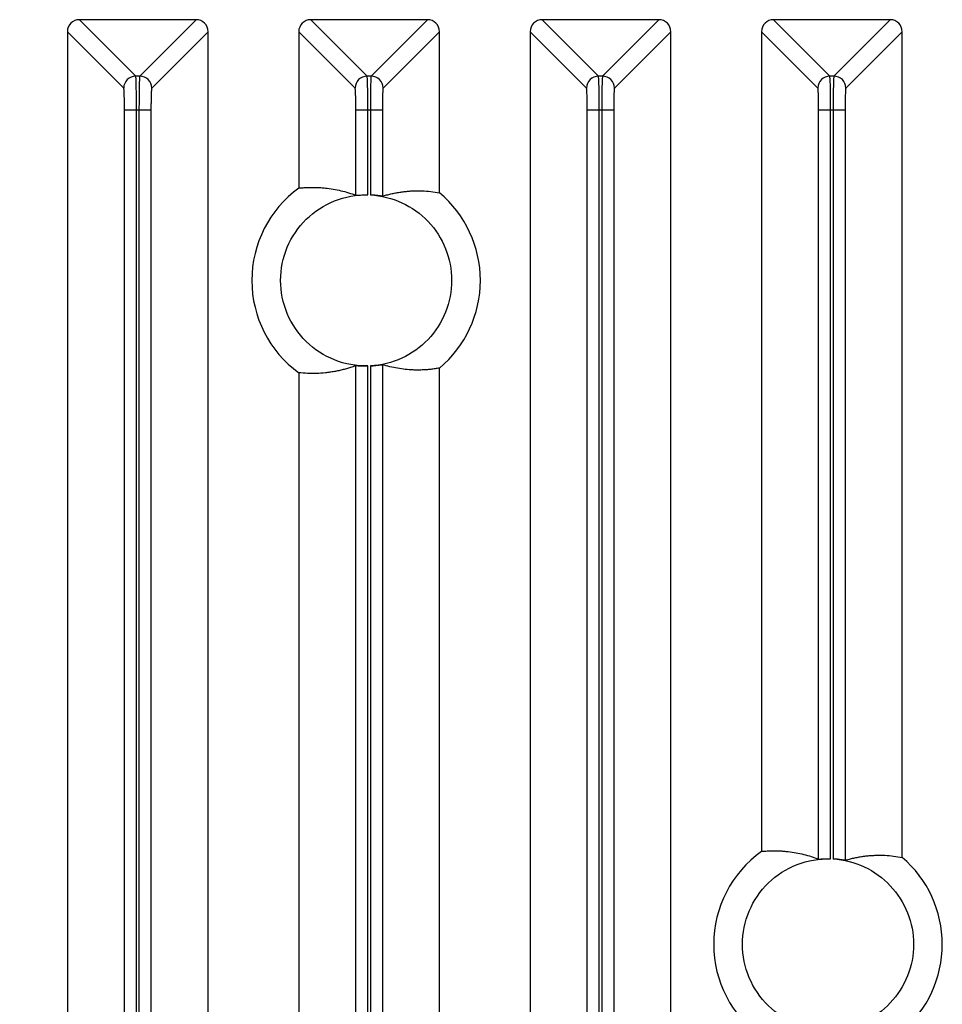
# Model space of a CAD drawing. Header units: millimetres. Extents: x -1111 to 1147, y -743 to 1146.
# Tile 17 of 203: x -861 to -807, y 110 to 167. Entities that reach past the tile are written whole.
import ezdxf

# ---------------------------------------------------------------- set-up
doc = ezdxf.new("R2010")
doc.units = ezdxf.units.MM
doc.styles.add('SLDTEXTSTYLE0', font='TXT', dxfattribs={"width": 0.75})
doc.dimstyles.new('SLDDIMSTYLE0', dxfattribs={"dimtxt": 3.5, "dimasz": 3.302, "dimexe": 0, "dimexo": 0.0625, "dimgap": 0.875, "dimtad": 1, "dimrnd": 1e-09, "dimzin": 12, "dimdsep": 46, "dimtxsty": 'SLDTEXTSTYLE0', "dimsah": 1, "dimcen": 0.09, "dimadec": 0, "dimazin": 3, "dimtfac": 1, "dimtofl": 0, "dimtmove": 0, "dimatfit": 3, "dimfxl": 1, "dimfrac": 2, "dimtolj": 1, "dimtzin": 12, "dimarcsym": 0})

# ---------------------------------------------------------------- blocks, each defined once
blk = doc.blocks.new('_D_3')
at = {"color": 8, "linetype": 'Continuous', "lineweight": 0}
for p, q in [((-807.884, 379.219), (-1107.552, 379.219)), ((-1106.552, -80.781), (-1106.552, 379.219)), ((-807.884, -80.781), (-1107.552, -80.781))]:
    blk.add_line(p, q, dxfattribs=at)
at = {"color": 8, "linetype": 'Continuous', "lineweight": 18}
for points in [[(-1106.552, 379.219), (-1107.06, 375.917), (-1106.044, 375.917)], [(-1106.552, -80.781), (-1106.044, -77.479), (-1107.06, -77.479)]]:
    blk.add_solid(points, dxfattribs=at)
at = {"color": 8, "linetype": 'Continuous', "lineweight": 18, "insert": (-1111.064, 152.881), "char_height": 3.5, "attachment_point": 1, "rotation": 90, "style": 'SLDTEXTSTYLE0'}
blk.add_mtext('460', dxfattribs=at)

msp = doc.modelspace()

# ---------------------------------------------------------------- linework, layer by layer
at = {"color": 7, "linetype": 'Continuous', "lineweight": 25}
for p, q in [((-857.147, 167.462), (-853.852, 164.166)), ((-850.32, 167.462), (-857.147, 167.462)), ((-853.616, 164.166), (-850.32, 167.462)), ((-843.622, 167.462), (-840.327, 164.166)), ((-836.795, 167.462), (-843.622, 167.462)), ((-840.091, 164.166), (-836.795, 167.462)), ((-830.097, 167.462), (-826.802, 164.166)), ((-823.27, 167.462), (-830.097, 167.462)), ((-826.566, 164.166), (-823.27, 167.462)), ((-816.572, 167.462), (-813.277, 164.166)), ((-809.745, 167.462), (-816.572, 167.462)), ((-813.041, 164.166), (-809.745, 167.462)), ((-857.847, 166.762), (-857.847, 33.796)), ((-854.551, 163.467), (-857.847, 166.762)), ((-849.621, 166.762), (-852.916, 163.467)), ((-849.621, 33.562), (-849.621, 166.762)), ((-844.322, 166.762), (-844.322, 157.621)), ((-841.026, 163.467), (-844.322, 166.762)), ((-836.096, 166.762), (-839.391, 163.467)), ((-836.096, 157.347), (-836.096, 166.762)), ((-830.797, 166.762), (-830.797, 31.53)), ((-827.501, 163.467), (-830.797, 166.762)), ((-822.571, 166.762), (-825.866, 163.467)), ((-822.571, 30.947), (-822.571, 166.762)), ((-817.272, 166.762), (-817.272, 118.851)), ((-813.976, 163.467), (-817.272, 166.762)), ((-809.046, 166.762), (-812.341, 163.467)), ((-809.046, 118.499), (-809.046, 166.762)), ((-853.616, 164.166), (-853.852, 164.166)), ((-840.091, 164.166), (-840.327, 164.166)), ((-826.566, 164.166), (-826.802, 164.166)), ((-813.041, 164.166), (-813.277, 164.166)), ((-853.808, 162.167), (-854.507, 162.167)), ((-854.507, 33.39), (-854.507, 162.167)), ((-853.808, 33.417), (-853.808, 162.167)), ((-853.66, 162.167), (-853.808, 162.167)), ((-853.66, 162.167), (-853.66, 33.412)), ((-852.96, 162.167), (-853.66, 162.167)), ((-852.96, 162.167), (-852.96, 33.343)), ((-840.283, 162.167), (-840.982, 162.167)), ((-840.982, 157.199), (-840.982, 162.167)), ((-840.283, 157.222), (-840.283, 162.167)), ((-840.135, 162.167), (-840.283, 162.167)), ((-840.135, 162.167), (-840.135, 157.217)), ((-839.435, 162.167), (-840.135, 162.167)), ((-839.435, 162.167), (-839.435, 157.145)), ((-826.758, 162.167), (-827.457, 162.167)), ((-827.457, 33.384), (-827.457, 162.167)), ((-826.758, 33.416), (-826.758, 162.167)), ((-826.61, 162.167), (-826.758, 162.167)), ((-826.61, 162.167), (-826.61, 33.41)), ((-825.91, 162.167), (-826.61, 162.167)), ((-825.91, 162.167), (-825.91, 33.322)), ((-813.233, 162.167), (-813.932, 162.167)), ((-813.932, 118.399), (-813.932, 162.167)), ((-813.233, 118.415), (-813.233, 162.167)), ((-813.085, 162.167), (-813.233, 162.167)), ((-813.085, 162.167), (-813.085, 118.409)), ((-812.385, 162.167), (-813.085, 162.167)), ((-812.385, 162.167), (-812.385, 118.329)), ((-844.322, 146.826), (-844.322, 4.779)), ((-840.982, 6.407), (-840.982, 147.248)), ((-840.283, 6.407), (-840.283, 147.224)), ((-840.135, 147.23), (-840.135, 6.411)), ((-839.435, 147.302), (-839.435, 6.411)), ((-836.096, 5.259), (-836.096, 147.1))]:
    msp.add_line(p, q, dxfattribs=at)
for centre, radius, start, end in [((-853.851, 163.466), 0.701, 90.08169, 179.91831), ((-853.617, 163.466), 0.701, 0.08169, 89.91831), ((-840.326, 163.466), 0.701, 90.08169, 179.91831), ((-840.092, 163.466), 0.701, 0.08169, 89.91831), ((-826.801, 163.466), 0.701, 90.08169, 179.91831), ((-826.567, 163.466), 0.701, 0.08169, 89.91831), ((-813.276, 163.466), 0.701, 90.08169, 179.91831), ((-813.042, 163.466), 0.701, 0.08169, 89.91831), ((-840.384, 152.223), 6.681, 126.11523, 233.88552), ((-840.384, 152.223), 6.681, 309.92588, 50.07412), ((-813.384, 113.418), 6.681, 125.58622, 234.41449), ((-813.384, 113.418), 6.681, 310.48729, 49.51271)]:
    msp.add_arc(centre, radius, start, end, dxfattribs=at)
for centre, major_axis, start_param, end_param in [((-857.146, 166.761), (-0.496, 0.496), 5.498396, 7.067974), ((-850.321, 166.761), (-0.496, -0.496), 2.356803, 3.926382), ((-843.621, 166.761), (-0.496, 0.496), 5.498396, 7.067974), ((-836.796, 166.761), (-0.496, -0.496), 2.356803, 3.926382), ((-830.096, 166.761), (-0.496, 0.496), 5.498396, 7.067974), ((-823.271, 166.761), (-0.496, -0.496), 2.356803, 3.926382), ((-816.571, 166.761), (-0.496, 0.496), 5.498396, 7.067974), ((-809.746, 166.761), (-0.496, -0.496), 2.356803, 3.926382)]:
    msp.add_ellipse(centre, major_axis=major_axis, ratio=0.998783, start_param=start_param, end_param=end_param, dxfattribs=at)
for points, knots in [([(-853.808, 162.167), (-853.808, 162.423), (-853.809, 162.679), (-853.813, 163.154), (-853.816, 163.373), (-853.824, 163.741), (-853.829, 163.89), (-853.84, 164.099), (-853.846, 164.157), (-853.852, 164.166)], [0, 0, 0, 0, 0.25, 0.25, 0.5, 0.5, 0.75, 0.75, 1, 1, 1, 1]), ([(-853.616, 164.166), (-853.622, 164.157), (-853.627, 164.099), (-853.638, 163.89), (-853.643, 163.741), (-853.651, 163.373), (-853.654, 163.154), (-853.659, 162.679), (-853.66, 162.423), (-853.66, 162.167)], [0, 0, 0, 0, 0.25, 0.25, 0.5, 0.5, 0.75, 0.75, 1, 1, 1, 1]), ([(-840.283, 162.167), (-840.283, 162.423), (-840.284, 162.679), (-840.288, 163.154), (-840.291, 163.373), (-840.299, 163.741), (-840.304, 163.89), (-840.315, 164.099), (-840.321, 164.157), (-840.327, 164.166)], [0, 0, 0, 0, 0.25, 0.25, 0.5, 0.5, 0.75, 0.75, 1, 1, 1, 1]), ([(-840.091, 164.166), (-840.097, 164.157), (-840.102, 164.099), (-840.113, 163.89), (-840.118, 163.741), (-840.126, 163.373), (-840.129, 163.154), (-840.134, 162.679), (-840.135, 162.423), (-840.135, 162.167)], [0, 0, 0, 0, 0.25, 0.25, 0.5, 0.5, 0.75, 0.75, 1, 1, 1, 1]), ([(-826.758, 162.167), (-826.758, 162.423), (-826.759, 162.679), (-826.763, 163.154), (-826.766, 163.373), (-826.774, 163.741), (-826.779, 163.89), (-826.79, 164.099), (-826.796, 164.157), (-826.802, 164.166)], [0, 0, 0, 0, 0.25, 0.25, 0.5, 0.5, 0.75, 0.75, 1, 1, 1, 1]), ([(-826.566, 164.166), (-826.572, 164.157), (-826.577, 164.099), (-826.588, 163.89), (-826.593, 163.741), (-826.601, 163.373), (-826.604, 163.154), (-826.609, 162.679), (-826.61, 162.423), (-826.61, 162.167)], [0, 0, 0, 0, 0.25, 0.25, 0.5, 0.5, 0.75, 0.75, 1, 1, 1, 1]), ([(-813.233, 162.167), (-813.233, 162.423), (-813.234, 162.679), (-813.238, 163.154), (-813.241, 163.373), (-813.249, 163.741), (-813.254, 163.89), (-813.265, 164.099), (-813.271, 164.157), (-813.277, 164.166)], [0, 0, 0, 0, 0.25, 0.25, 0.5, 0.5, 0.75, 0.75, 1, 1, 1, 1]), ([(-813.041, 164.166), (-813.047, 164.157), (-813.052, 164.099), (-813.063, 163.89), (-813.068, 163.741), (-813.076, 163.373), (-813.079, 163.154), (-813.084, 162.679), (-813.085, 162.423), (-813.085, 162.167)], [0, 0, 0, 0, 0.25, 0.25, 0.5, 0.5, 0.75, 0.75, 1, 1, 1, 1]), ([(-854.507, 162.167), (-854.507, 162.208), (-854.507, 162.288), (-854.508, 162.406), (-854.509, 162.523), (-854.511, 162.681), (-854.514, 162.872), (-854.52, 163.076), (-854.527, 163.245), (-854.535, 163.367), (-854.543, 163.446), (-854.548, 163.46), (-854.551, 163.467)], [0, 0, 0, 0, 0.060353, 0.120223, 0.18013, 0.24059, 0.370167, 0.50003, 0.629637, 0.75953, 0.879693, 1, 1, 1, 1]), ([(-852.916, 163.467), (-852.918, 163.464), (-852.92, 163.459), (-852.925, 163.438), (-852.929, 163.407), (-852.934, 163.348), (-852.941, 163.245), (-852.948, 163.076), (-852.953, 162.872), (-852.957, 162.646), (-852.96, 162.408), (-852.96, 162.248), (-852.96, 162.167)], [0, 0, 0, 0, 0.06039, 0.120295, 0.180233, 0.240722, 0.370344, 0.500222, 0.629814, 0.759662, 0.879765, 1, 1, 1, 1]), ([(-840.982, 162.167), (-840.982, 162.208), (-840.982, 162.288), (-840.983, 162.406), (-840.984, 162.523), (-840.986, 162.681), (-840.989, 162.872), (-840.995, 163.076), (-841.002, 163.245), (-841.01, 163.367), (-841.018, 163.446), (-841.023, 163.46), (-841.026, 163.467)], [0, 0, 0, 0, 0.060353, 0.120223, 0.18013, 0.24059, 0.370167, 0.50003, 0.629637, 0.75953, 0.879693, 1, 1, 1, 1]), ([(-839.391, 163.467), (-839.393, 163.464), (-839.395, 163.459), (-839.4, 163.438), (-839.404, 163.407), (-839.409, 163.348), (-839.416, 163.245), (-839.423, 163.076), (-839.428, 162.872), (-839.432, 162.646), (-839.435, 162.408), (-839.435, 162.248), (-839.435, 162.167)], [0, 0, 0, 0, 0.06039, 0.120295, 0.180233, 0.240722, 0.370344, 0.500222, 0.629814, 0.759662, 0.879765, 1, 1, 1, 1]), ([(-827.457, 162.167), (-827.457, 162.208), (-827.457, 162.288), (-827.458, 162.406), (-827.459, 162.523), (-827.461, 162.681), (-827.464, 162.872), (-827.47, 163.076), (-827.477, 163.245), (-827.485, 163.367), (-827.493, 163.446), (-827.498, 163.46), (-827.501, 163.467)], [0, 0, 0, 0, 0.060353, 0.120223, 0.18013, 0.24059, 0.370167, 0.50003, 0.629637, 0.75953, 0.879693, 1, 1, 1, 1]), ([(-825.866, 163.467), (-825.868, 163.464), (-825.87, 163.459), (-825.875, 163.438), (-825.879, 163.407), (-825.884, 163.348), (-825.891, 163.245), (-825.898, 163.076), (-825.903, 162.872), (-825.907, 162.646), (-825.91, 162.408), (-825.91, 162.248), (-825.91, 162.167)], [0, 0, 0, 0, 0.06039, 0.120295, 0.180233, 0.240722, 0.370344, 0.500222, 0.629814, 0.759662, 0.879765, 1, 1, 1, 1]), ([(-813.932, 162.167), (-813.932, 162.208), (-813.932, 162.288), (-813.933, 162.406), (-813.934, 162.523), (-813.936, 162.681), (-813.939, 162.872), (-813.945, 163.076), (-813.952, 163.245), (-813.96, 163.367), (-813.968, 163.446), (-813.973, 163.46), (-813.976, 163.467)], [0, 0, 0, 0, 0.060353, 0.120223, 0.18013, 0.24059, 0.370167, 0.50003, 0.629637, 0.75953, 0.879693, 1, 1, 1, 1]), ([(-812.341, 163.467), (-812.343, 163.464), (-812.345, 163.459), (-812.35, 163.438), (-812.354, 163.407), (-812.359, 163.348), (-812.366, 163.245), (-812.373, 163.076), (-812.378, 162.872), (-812.382, 162.646), (-812.385, 162.408), (-812.385, 162.248), (-812.385, 162.167)], [0, 0, 0, 0, 0.06039, 0.120295, 0.180233, 0.240722, 0.370344, 0.500222, 0.629814, 0.759662, 0.879765, 1, 1, 1, 1]), ([(-840.283, 147.224), (-840.945, 147.211), (-841.611, 147.331), (-842.843, 147.82), (-843.41, 148.188), (-844.357, 149.116), (-844.737, 149.676), (-845.25, 150.898), (-845.384, 151.561), (-845.384, 152.886), (-845.25, 153.549), (-844.737, 154.771), (-844.357, 155.331), (-843.41, 156.259), (-842.843, 156.627), (-841.611, 157.116), (-840.945, 157.236), (-840.283, 157.222)], [0, 0, 0, 0, 0.125, 0.125, 0.25, 0.25, 0.375, 0.375, 0.5, 0.5, 0.625, 0.625, 0.75, 0.75, 0.875, 0.875, 1, 1, 1, 1]), ([(-844.322, 157.621), (-844.235, 157.629), (-844.063, 157.647), (-843.804, 157.661), (-843.545, 157.666), (-843.285, 157.662), (-843.026, 157.649), (-842.699, 157.621), (-842.309, 157.567), (-841.859, 157.475), (-841.417, 157.357), (-841.126, 157.251), (-840.982, 157.199)], [0, 0, 0, 0, 0.0774348, 0.1549563, 0.2325647, 0.3102601, 0.3880427, 0.4659124, 0.6035347, 0.7384229, 0.8705777, 1, 1, 1, 1]), ([(-840.982, 157.199), (-840.98, 157.199), (-840.976, 157.199), (-840.955, 157.2), (-840.917, 157.203), (-840.856, 157.207), (-840.766, 157.212), (-840.65, 157.218), (-840.521, 157.222), (-840.398, 157.224), (-840.319, 157.223), (-840.283, 157.222)], [0, 0, 0, 0, 0.075985, 0.164006, 0.264073, 0.376186, 0.500344, 0.648086, 0.780604, 0.897902, 1, 1, 1, 1]), ([(-840.135, 157.217), (-839.502, 157.186), (-838.875, 157.032), (-837.723, 156.504), (-837.198, 156.129), (-836.324, 155.211), (-835.976, 154.668), (-835.506, 153.491), (-835.384, 152.857), (-835.384, 152.223)], [0, 0, 0, 0, 0.25, 0.25, 0.5, 0.5, 0.75, 0.75, 1, 1, 1, 1]), ([(-839.435, 157.145), (-839.436, 157.145), (-839.439, 157.144), (-839.452, 157.145), (-839.47, 157.148), (-839.503, 157.152), (-839.558, 157.16), (-839.645, 157.172), (-839.751, 157.186), (-839.87, 157.198), (-840, 157.21), (-840.09, 157.215), (-840.135, 157.217)], [0, 0, 0, 0, 0.062777, 0.125006, 0.187293, 0.250242, 0.37491, 0.500026, 0.624061, 0.749357, 0.875301, 1, 1, 1, 1]), ([(-839.435, 157.145), (-839.351, 157.17), (-839.183, 157.221), (-838.93, 157.285), (-838.675, 157.339), (-838.417, 157.384), (-838.157, 157.419), (-837.895, 157.444), (-837.547, 157.464), (-837.116, 157.464), (-836.604, 157.43), (-836.265, 157.375), (-836.096, 157.347)], [0, 0, 0, 0, 0.075133, 0.150943, 0.227432, 0.304598, 0.382444, 0.460967, 0.540169, 0.694865, 0.848142, 1, 1, 1, 1]), ([(-835.384, 152.223), (-835.384, 151.59), (-835.506, 150.956), (-835.976, 149.779), (-836.324, 149.236), (-837.198, 148.318), (-837.723, 147.943), (-838.875, 147.415), (-839.502, 147.261), (-840.135, 147.23)], [0, 0, 0, 0, 0.25, 0.25, 0.5, 0.5, 0.75, 0.75, 1, 1, 1, 1]), ([(-840.982, 147.248), (-841.064, 147.217), (-841.229, 147.156), (-841.478, 147.077), (-841.73, 147.007), (-841.984, 146.946), (-842.242, 146.895), (-842.503, 146.853), (-842.851, 146.81), (-843.285, 146.78), (-843.804, 146.78), (-844.149, 146.811), (-844.322, 146.826)], [0, 0, 0, 0, 0.07362, 0.148132, 0.223537, 0.299835, 0.377026, 0.45511, 0.534088, 0.689738, 0.845042, 1, 1, 1, 1]), ([(-840.982, 147.248), (-840.981, 147.248), (-840.978, 147.248), (-840.966, 147.248), (-840.948, 147.247), (-840.915, 147.245), (-840.86, 147.241), (-840.754, 147.234), (-840.626, 147.227), (-840.491, 147.224), (-840.403, 147.223), (-840.333, 147.224), (-840.3, 147.224), (-840.283, 147.224)], [0, 0, 0, 0, 0.062837, 0.125108, 0.187402, 0.250312, 0.375134, 0.500167, 0.701338, 0.804253, 0.905639, 0.952695, 1, 1, 1, 1]), ([(-840.135, 147.23), (-840.112, 147.231), (-840.067, 147.233), (-840.001, 147.238), (-839.936, 147.243), (-839.851, 147.251), (-839.751, 147.261), (-839.646, 147.274), (-839.558, 147.287), (-839.493, 147.296), (-839.447, 147.302), (-839.439, 147.302), (-839.435, 147.302)], [0, 0, 0, 0, 0.062768, 0.125012, 0.187313, 0.25025, 0.375126, 0.500062, 0.624217, 0.749429, 0.875427, 1, 1, 1, 1]), ([(-836.096, 147.1), (-836.18, 147.085), (-836.349, 147.056), (-836.603, 147.024), (-836.859, 147), (-837.115, 146.987), (-837.373, 146.983), (-837.699, 146.99), (-838.09, 147.017), (-838.545, 147.081), (-838.992, 147.172), (-839.288, 147.259), (-839.435, 147.302)], [0, 0, 0, 0, 0.075751, 0.151857, 0.228317, 0.305133, 0.382304, 0.459831, 0.597987, 0.734067, 0.868071, 1, 1, 1, 1]), ([(-817.272, 118.851), (-817.185, 118.859), (-817.012, 118.874), (-816.753, 118.886), (-816.493, 118.889), (-816.233, 118.883), (-815.973, 118.867), (-815.647, 118.835), (-815.257, 118.779), (-814.807, 118.682), (-814.366, 118.56), (-814.076, 118.452), (-813.932, 118.399)], [0, 0, 0, 0, 0.07766, 0.155371, 0.233132, 0.310945, 0.38881, 0.466726, 0.604278, 0.739008, 0.870915, 1, 1, 1, 1]), ([(-812.385, 118.329), (-812.301, 118.354), (-812.133, 118.403), (-811.879, 118.465), (-811.623, 118.517), (-811.365, 118.559), (-811.105, 118.591), (-810.842, 118.614), (-810.494, 118.631), (-810.064, 118.627), (-809.553, 118.587), (-809.214, 118.528), (-809.046, 118.499)], [0, 0, 0, 0, 0.075364, 0.151374, 0.228028, 0.305329, 0.383275, 0.461868, 0.541106, 0.695655, 0.848619, 1, 1, 1, 1]), ([(-813.233, 108.42), (-813.899, 108.4), (-814.57, 108.515), (-815.814, 108.997), (-816.387, 109.364), (-817.344, 110.294), (-817.729, 110.855), (-818.248, 112.084), (-818.384, 112.75), (-818.384, 114.085), (-818.248, 114.751), (-817.729, 115.98), (-817.344, 116.542), (-816.387, 117.471), (-815.814, 117.838), (-814.57, 118.32), (-813.899, 118.435), (-813.233, 118.415)], [0, 0, 0, 0, 0.125, 0.125, 0.25, 0.25, 0.375, 0.375, 0.5, 0.5, 0.625, 0.625, 0.75, 0.75, 0.875, 0.875, 1, 1, 1, 1]), ([(-813.932, 118.399), (-813.93, 118.399), (-813.927, 118.399), (-813.906, 118.4), (-813.869, 118.402), (-813.808, 118.405), (-813.718, 118.41), (-813.602, 118.415), (-813.473, 118.417), (-813.35, 118.418), (-813.27, 118.416), (-813.233, 118.415)], [0, 0, 0, 0, 0.073354, 0.160064, 0.260134, 0.373561, 0.500339, 0.645882, 0.777662, 0.895694, 1, 1, 1, 1]), ([(-813.085, 118.409), (-812.456, 118.371), (-811.835, 118.213), (-810.695, 117.68), (-810.176, 117.304), (-809.312, 116.387), (-808.968, 115.847), (-808.504, 114.676), (-808.384, 114.047), (-808.384, 113.418)], [0, 0, 0, 0, 0.25, 0.25, 0.5, 0.5, 0.75, 0.75, 1, 1, 1, 1]), ([(-812.385, 118.329), (-812.386, 118.329), (-812.389, 118.328), (-812.402, 118.33), (-812.42, 118.332), (-812.453, 118.337), (-812.508, 118.346), (-812.595, 118.359), (-812.701, 118.373), (-812.821, 118.387), (-812.95, 118.4), (-813.04, 118.406), (-813.085, 118.409)], [0, 0, 0, 0, 0.062769, 0.124994, 0.187282, 0.250241, 0.374887, 0.500024, 0.624057, 0.749354, 0.875302, 1, 1, 1, 1]), ([(-808.384, 113.418), (-808.384, 112.788), (-808.504, 112.159), (-808.968, 110.988), (-809.312, 110.448), (-810.176, 109.531), (-810.695, 109.155), (-811.835, 108.622), (-812.456, 108.464), (-813.085, 108.426)], [0, 0, 0, 0, 0.25, 0.25, 0.5, 0.5, 0.75, 0.75, 1, 1, 1, 1])]:
    msp.add_open_spline(points, degree=3, knots=knots, dxfattribs=at)

# ---------------------------------------------------------------- dimensions: what is measured, and where the dimension line sits
at = {"color": 8, "linetype": 'Continuous', "lineweight": 18}
dim = msp.add_linear_dim(base=(-1106.552, 379.219), p1=(-806.884, -80.781), p2=(-806.884, 379.219), angle=90, dimstyle='SLDDIMSTYLE0', dxfattribs=at)
dim.commit()
dim.dimension.update_dxf_attribs({"geometry": '_D_3', "text_midpoint": (-1106.552, 156.76), "dimtype": 160})

doc.saveas('drawing.dxf')
